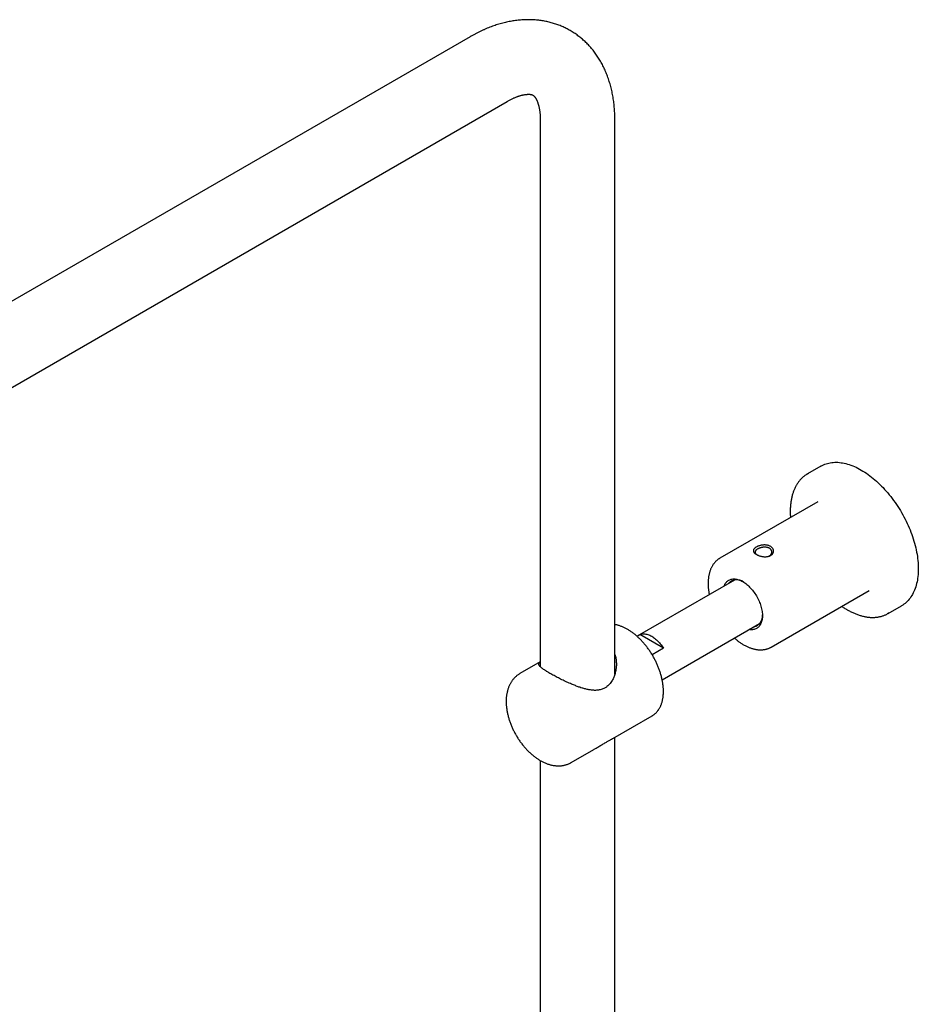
# Model space of a CAD drawing. Header units: millimetres. Extents: x 8 to 1655, y 12 to 2550.
# Tile 5 of 10: x 1324 to 1538, y 983 to 1218. Entities that reach past the tile are written whole.
import ezdxf

# ---------------------------------------------------------------- set-up
doc = ezdxf.new("R2010")
doc.units = ezdxf.units.MM

msp = doc.modelspace()

# ---------------------------------------------------------------- linework, layer by layer
at = {"color": 7, "linetype": 'Continuous', "lineweight": 30}
for p, q in [((1431.44, 1213.9), (1226.38, 1095.52)), ((1235.28, 1080.1), (1440.34, 1198.48)), ((1448.21, 1193.94), (1448.21, 1063.55)), ((1466.01, 1061.78), (1466.01, 1193.94)), ((1515.15, 1111.44), (1511.97, 1109.6)), ((1514.41, 1102.93), (1491.07, 1089.46)), ((1494.52, 1084.23), (1471.28, 1070.82)), ((1503.32, 1068.24), (1526.66, 1081.71)), ((1531.22, 1076.26), (1534.4, 1078.1)), ((1477.28, 1060.42), (1500.52, 1073.84)), ((1471.29, 1070.81), (1471.98, 1071.2)), ((1477.59, 1067.96), (1471.98, 1071.2)), ((1477.59, 1067.96), (1474.89, 1066.41)), ((1448.21, 1064.71), (1443.33, 1061.9)), ((1465.52, 1046.42), (1474.9, 1051.83)), ((1474.89, 1051.83), (1474.9, 1051.83)), ((1466.01, 320.74), (1466.01, 1046.7)), ((1455.58, 1040.68), (1460.94, 1043.77)), ((1448.21, 1041.16), (1448.21, 321.4))]:
    msp.add_line(p, q, dxfattribs=at)
at = {"color": 7, "linetype": 'Continuous', "lineweight": 30, "flags": 128}
for points in [[(1515.15, 1111.44), (1515.45, 1111.6), (1515.75, 1111.75), (1516.06, 1111.88), (1516.38, 1111.99), (1516.71, 1112.09), (1517.04, 1112.17), (1517.39, 1112.24), (1517.73, 1112.29), (1518.09, 1112.32), (1518.45, 1112.34), (1518.82, 1112.34), (1519.19, 1112.33), (1519.57, 1112.3), (1519.95, 1112.25), (1520.34, 1112.19), (1520.73, 1112.11), (1521.12, 1112.02), (1521.52, 1111.91), (1521.92, 1111.79), (1522.32, 1111.65), (1522.73, 1111.49), (1523.14, 1111.32), (1523.54, 1111.14), (1523.95, 1110.93), (1524.36, 1110.72), (1524.78, 1110.49)], [(1511.74, 1109.47), (1511.97, 1109.6), (1512.19, 1109.72)], [(1524.78, 1110.49), (1525.19, 1110.24), (1525.6, 1109.99), (1526.01, 1109.71), (1526.42, 1109.43), (1526.82, 1109.13), (1527.23, 1108.81), (1527.63, 1108.49), (1528.03, 1108.15), (1528.43, 1107.8), (1528.83, 1107.44), (1529.22, 1107.07), (1529.6, 1106.68), (1529.98, 1106.29), (1530.36, 1105.88), (1530.73, 1105.46), (1531.1, 1105.04), (1531.46, 1104.6), (1531.82, 1104.16), (1532.17, 1103.7), (1532.51, 1103.24), (1532.84, 1102.77), (1533.17, 1102.3), (1533.49, 1101.81), (1533.8, 1101.32), (1534.11, 1100.83), (1534.4, 1100.33), (1534.69, 1099.82), (1534.96, 1099.31), (1535.23, 1098.8), (1535.49, 1098.28), (1535.74, 1097.76), (1535.98, 1097.23), (1536.21, 1096.71), (1536.42, 1096.18), (1536.63, 1095.65), (1536.83, 1095.12), (1537.01, 1094.59), (1537.19, 1094.06), (1537.35, 1093.53), (1537.5, 1093), (1537.64, 1092.47), (1537.77, 1091.94), (1537.89, 1091.42), (1537.99, 1090.9), (1538.08, 1090.39), (1538.16, 1089.87), (1538.23, 1089.37), (1538.29, 1088.86), (1538.33, 1088.37), (1538.36, 1087.88), (1538.38, 1087.39), (1538.39, 1086.91), (1538.38, 1086.44), (1538.36, 1085.98), (1538.33, 1085.52), (1538.29, 1085.08), (1538.23, 1084.64), (1538.16, 1084.21), (1538.08, 1083.79), (1537.99, 1083.38), (1537.89, 1082.98), (1537.77, 1082.59), (1537.64, 1082.21), (1537.5, 1081.85), (1537.35, 1081.5), (1537.19, 1081.15), (1537.01, 1080.82), (1536.83, 1080.51), (1536.63, 1080.2), (1536.42, 1079.91), (1536.21, 1079.64), (1535.98, 1079.37), (1535.74, 1079.13), (1535.49, 1078.89), (1535.23, 1078.67), (1534.96, 1078.47), (1534.69, 1078.27), (1534.4, 1078.1), (1534.4, 1078.1)], [(1492.06, 1082.81), (1492.14, 1083), (1492.23, 1083.2), (1492.34, 1083.39), (1492.46, 1083.56), (1492.59, 1083.73), (1492.73, 1083.87), (1492.88, 1084), (1493.04, 1084.12), (1493.21, 1084.23), (1493.39, 1084.31), (1493.57, 1084.38), (1493.77, 1084.44), (1493.97, 1084.48), (1494.18, 1084.5), (1494.39, 1084.51), (1494.61, 1084.5), (1494.83, 1084.48), (1495.06, 1084.44), (1495.29, 1084.38), (1495.53, 1084.31), (1495.77, 1084.23), (1496.01, 1084.12), (1496.25, 1084), (1496.49, 1083.87)], [(1496.49, 1083.87), (1496.73, 1083.73), (1496.98, 1083.56), (1497.22, 1083.39), (1497.45, 1083.2), (1497.69, 1083), (1497.92, 1082.79), (1498.15, 1082.57), (1498.37, 1082.33), (1498.59, 1082.09), (1498.81, 1081.83), (1499.02, 1081.57), (1499.22, 1081.29), (1499.41, 1081.02), (1499.6, 1080.73), (1499.77, 1080.44), (1499.94, 1080.14), (1500.1, 1079.84), (1500.25, 1079.53), (1500.39, 1079.22), (1500.52, 1078.91), (1500.64, 1078.6), (1500.75, 1078.29), (1500.85, 1077.97), (1500.93, 1077.66), (1501.01, 1077.35), (1501.07, 1077.05), (1501.12, 1076.75), (1501.15, 1076.45), (1501.18, 1076.15), (1501.19, 1075.87), (1501.19, 1075.59), (1501.18, 1075.32), (1501.15, 1075.05), (1501.12, 1074.8), (1501.07, 1074.55), (1501.01, 1074.32), (1500.93, 1074.09), (1500.85, 1073.88), (1500.75, 1073.68), (1500.64, 1073.49), (1500.52, 1073.32), (1500.39, 1073.16), (1500.25, 1073.01), (1500.1, 1072.88), (1499.94, 1072.76), (1499.77, 1072.66), (1499.6, 1072.57), (1499.41, 1072.5), (1499.22, 1072.44), (1499.02, 1072.4), (1498.81, 1072.38), (1498.59, 1072.37), (1498.37, 1072.38), (1498.15, 1072.4), (1498.06, 1072.42)], [(1531.45, 1076.4), (1531.22, 1076.26), (1530.99, 1076.13)], [(1471.98, 1071.2), (1472.16, 1071.27), (1472.35, 1071.33), (1472.54, 1071.36), (1472.75, 1071.38), (1472.96, 1071.39), (1473.17, 1071.37), (1473.39, 1071.34), (1473.62, 1071.29), (1473.85, 1071.23), (1474.08, 1071.15), (1474.31, 1071.05), (1474.55, 1070.94), (1474.78, 1070.81), (1475.02, 1070.67), (1475.25, 1070.51), (1475.49, 1070.33), (1475.72, 1070.15), (1475.95, 1069.95), (1476.17, 1069.74), (1476.39, 1069.51), (1476.61, 1069.28), (1476.82, 1069.03), (1477.02, 1068.78), (1477.22, 1068.52), (1477.41, 1068.24), (1477.59, 1067.96)]]:
    msp.add_lwpolyline(points, dxfattribs=at)
at = {"color": 7, "linetype": 'Continuous', "lineweight": 30}
for centre, radius, start, end in [((1495.1, 1081.63), 2.65, 53.5219, 136.6211), ((1498.49, 1075.69), 2.72, 284.5771, 5.2691)]:
    msp.add_arc(centre, radius, start, end, dxfattribs=at)
for points, knots in [([(1466.01, 1193.94), (1466.01, 1194.07), (1466, 1194.43), (1465.99, 1195.03), (1465.96, 1195.73), (1465.92, 1196.42), (1465.87, 1197.1), (1465.8, 1197.79), (1465.72, 1198.46), (1465.62, 1199.13), (1465.51, 1199.79), (1465.39, 1200.44), (1465.25, 1201.08), (1465.1, 1201.72), (1464.93, 1202.35), (1464.76, 1202.96), (1464.56, 1203.57), (1464.36, 1204.17), (1464.14, 1204.76), (1463.91, 1205.33), (1463.67, 1205.9), (1463.42, 1206.45), (1463.15, 1206.99), (1462.87, 1207.53), (1462.58, 1208.05), (1462.28, 1208.55), (1461.97, 1209.05), (1461.64, 1209.53), (1461.31, 1210), (1460.96, 1210.46), (1460.61, 1210.91), (1460.24, 1211.34), (1459.86, 1211.76), (1459.48, 1212.16), (1459.08, 1212.56), (1458.68, 1212.94), (1458.26, 1213.31), (1457.84, 1213.66), (1457.41, 1214), (1456.97, 1214.33), (1456.52, 1214.65), (1456.07, 1214.95), (1455.6, 1215.23), (1455.13, 1215.51), (1454.65, 1215.77), (1454.16, 1216.01), (1453.67, 1216.24), (1453.17, 1216.46), (1452.66, 1216.66), (1452.15, 1216.85), (1451.63, 1217.03), (1451.1, 1217.19), (1450.57, 1217.33), (1450.03, 1217.47), (1449.49, 1217.58), (1448.94, 1217.68), (1448.39, 1217.77), (1447.83, 1217.84), (1447.26, 1217.9), (1446.7, 1217.94), (1446.12, 1217.97), (1445.54, 1217.98), (1444.96, 1217.98), (1444.38, 1217.96), (1443.79, 1217.93), (1443.19, 1217.88), (1442.59, 1217.81), (1441.99, 1217.73), (1441.39, 1217.63), (1440.78, 1217.52), (1440.17, 1217.39), (1439.56, 1217.25), (1438.95, 1217.09), (1438.33, 1216.91), (1437.71, 1216.72), (1437.1, 1216.51), (1436.48, 1216.29), (1435.86, 1216.05), (1435.24, 1215.8), (1434.62, 1215.53), (1434.01, 1215.25), (1433.39, 1214.95), (1432.78, 1214.63), (1432.18, 1214.31), (1431.73, 1214.06), (1431.49, 1213.93), (1431.44, 1213.9)], [0, 0, 0, 0, 0.007219, 0.020336, 0.033455, 0.046563, 0.059656, 0.072728, 0.085775, 0.098792, 0.111773, 0.124713, 0.137607, 0.15045, 0.163237, 0.175962, 0.188623, 0.201215, 0.213735, 0.226181, 0.23855, 0.250842, 0.263055, 0.275189, 0.287245, 0.299225, 0.311128, 0.322958, 0.334717, 0.346408, 0.358033, 0.369597, 0.381103, 0.392555, 0.403957, 0.415313, 0.426627, 0.437905, 0.44915, 0.460367, 0.471561, 0.482736, 0.493897, 0.505049, 0.516197, 0.527343, 0.538492, 0.54965, 0.56082, 0.572007, 0.583217, 0.594453, 0.605721, 0.617024, 0.628367, 0.639754, 0.65119, 0.662679, 0.674223, 0.685828, 0.697496, 0.70923, 0.721033, 0.732907, 0.744854, 0.756876, 0.768973, 0.781147, 0.793396, 0.80572, 0.818118, 0.830587, 0.843126, 0.855731, 0.868399, 0.881125, 0.893906, 0.906737, 0.919612, 0.932528, 0.945479, 0.958459, 0.971465, 0.984492, 0.996895, 1, 1, 1, 1]), ([(1440.34, 1198.48), (1440.4, 1198.52), (1440.57, 1198.61), (1440.84, 1198.76), (1441.16, 1198.93), (1441.48, 1199.09), (1441.78, 1199.23), (1442.08, 1199.36), (1442.37, 1199.49), (1442.66, 1199.6), (1442.93, 1199.7), (1443.2, 1199.78), (1443.45, 1199.86), (1443.7, 1199.93), (1443.93, 1199.99), (1444.16, 1200.04), (1444.38, 1200.08), (1444.58, 1200.12), (1444.78, 1200.14), (1444.96, 1200.16), (1445.13, 1200.17), (1445.29, 1200.18), (1445.44, 1200.18), (1445.58, 1200.18), (1445.71, 1200.17), (1445.83, 1200.15), (1445.94, 1200.14), (1446.04, 1200.12), (1446.13, 1200.09), (1446.21, 1200.07), (1446.29, 1200.04), (1446.36, 1200.01), (1446.44, 1199.97), (1446.52, 1199.92), (1446.59, 1199.86), (1446.66, 1199.81), (1446.72, 1199.75), (1446.79, 1199.68), (1446.86, 1199.6), (1446.93, 1199.51), (1447, 1199.4), (1447.08, 1199.28), (1447.16, 1199.15), (1447.24, 1199.01), (1447.32, 1198.86), (1447.39, 1198.69), (1447.47, 1198.51), (1447.55, 1198.32), (1447.62, 1198.11), (1447.69, 1197.89), (1447.76, 1197.66), (1447.82, 1197.42), (1447.89, 1197.16), (1447.94, 1196.89), (1448, 1196.61), (1448.04, 1196.31), (1448.09, 1196), (1448.12, 1195.68), (1448.15, 1195.35), (1448.18, 1195), (1448.19, 1194.65), (1448.2, 1194.29), (1448.21, 1194.05), (1448.21, 1193.94)], [0, 0, 0, 0, 0.007669, 0.022188, 0.036675, 0.051129, 0.065556, 0.079959, 0.094343, 0.108715, 0.123082, 0.137451, 0.151829, 0.166229, 0.180661, 0.195142, 0.209689, 0.22432, 0.23906, 0.253936, 0.268979, 0.284227, 0.299726, 0.315533, 0.331714, 0.348358, 0.365575, 0.383517, 0.402391, 0.422507, 0.444353, 0.468791, 0.497597, 0.535074, 0.559852, 0.58188, 0.601893, 0.620487, 0.638038, 0.656592, 0.674229, 0.691152, 0.707523, 0.723461, 0.739054, 0.754369, 0.769462, 0.784376, 0.799146, 0.813803, 0.828372, 0.842875, 0.857328, 0.871748, 0.886148, 0.900538, 0.914929, 0.929325, 0.943734, 0.958162, 0.972615, 0.987096, 1, 1, 1, 1]), ([(1511.73, 1109.46), (1511.69, 1109.43), (1511.55, 1109.35), (1511.33, 1109.19), (1511.07, 1108.99), (1510.82, 1108.77), (1510.58, 1108.55), (1510.35, 1108.31), (1510.12, 1108.06), (1509.91, 1107.79), (1509.71, 1107.51), (1509.51, 1107.22), (1509.33, 1106.92), (1509.15, 1106.61), (1508.99, 1106.29), (1508.83, 1105.95), (1508.69, 1105.61), (1508.56, 1105.25), (1508.44, 1104.88), (1508.33, 1104.51), (1508.23, 1104.12), (1508.14, 1103.73), (1508.06, 1103.32), (1507.99, 1102.91), (1507.94, 1102.49), (1507.9, 1102.06), (1507.86, 1101.62), (1507.84, 1101.18), (1507.83, 1100.73), (1507.84, 1100.28), (1507.85, 1099.81), (1507.87, 1099.44), (1507.89, 1099.23), (1507.89, 1099.17)], [0, 0, 0, 0, 0.015647, 0.048566, 0.081499, 0.114455, 0.147446, 0.180481, 0.213568, 0.246713, 0.27992, 0.313191, 0.346526, 0.379926, 0.413386, 0.446904, 0.480476, 0.514096, 0.547759, 0.58146, 0.615192, 0.648952, 0.682734, 0.716533, 0.750346, 0.784169, 0.817999, 0.851833, 0.885668, 0.919503, 0.953336, 0.987166, 1, 1, 1, 1]), ([(1502.97, 1090), (1502.9, 1089.98), (1502.78, 1089.93), (1502.57, 1089.87), (1502.35, 1089.83), (1502.1, 1089.8), (1501.82, 1089.79), (1501.5, 1089.81), (1501.19, 1089.85), (1500.88, 1089.91), (1500.58, 1089.99), (1500.3, 1090.08), (1500.04, 1090.19), (1499.79, 1090.32), (1499.58, 1090.45), (1499.4, 1090.59), (1499.25, 1090.73), (1499.14, 1090.88), (1499.07, 1091.04), (1499.03, 1091.19), (1499.04, 1091.33), (1499.08, 1091.46), (1499.13, 1091.58), (1499.21, 1091.69), (1499.31, 1091.8), (1499.43, 1091.91), (1499.58, 1092.01), (1499.74, 1092.11), (1499.92, 1092.21), (1500.11, 1092.29), (1500.32, 1092.37), (1500.53, 1092.44), (1500.78, 1092.5), (1501.07, 1092.55), (1501.38, 1092.59), (1501.7, 1092.61), (1502, 1092.59), (1502.3, 1092.56), (1502.58, 1092.49), (1502.85, 1092.4), (1503.09, 1092.29), (1503.3, 1092.15), (1503.48, 1092), (1503.63, 1091.82), (1503.74, 1091.63), (1503.82, 1091.43), (1503.85, 1091.22), (1503.84, 1091.03), (1503.81, 1090.86), (1503.75, 1090.71), (1503.67, 1090.57), (1503.57, 1090.43), (1503.45, 1090.31), (1503.31, 1090.19), (1503.15, 1090.09), (1503.03, 1090.03), (1502.97, 1090)], [0, 0, 0, 0, 0.015519, 0.031292, 0.046886, 0.062548, 0.083503, 0.104233, 0.125102, 0.145897, 0.166628, 0.18763, 0.208525, 0.229246, 0.250125, 0.270888, 0.291758, 0.312603, 0.333382, 0.354343, 0.375057, 0.39058, 0.406287, 0.421904, 0.437478, 0.453172, 0.468774, 0.484556, 0.500179, 0.515703, 0.531489, 0.547094, 0.562742, 0.583598, 0.604444, 0.625246, 0.64604, 0.666753, 0.687719, 0.708608, 0.729312, 0.750164, 0.77093, 0.791632, 0.812605, 0.833377, 0.854286, 0.875021, 0.890549, 0.906205, 0.921843, 0.9374, 0.953052, 0.968663, 0.984416, 1, 1, 1, 1]), ([(1500.2, 1091.71), (1500.12, 1091.68), (1499.97, 1091.6), (1499.82, 1091.5), (1499.72, 1091.41), (1499.66, 1091.35), (1499.6, 1091.29), (1499.55, 1091.22), (1499.5, 1091.14), (1499.46, 1091.05), (1499.44, 1090.97), (1499.44, 1090.91), (1499.44, 1090.88), (1499.44, 1090.84), (1499.45, 1090.81), (1499.46, 1090.77), (1499.47, 1090.74), (1499.49, 1090.7), (1499.51, 1090.66), (1499.54, 1090.61), (1499.57, 1090.55), (1499.62, 1090.5), (1499.7, 1090.42), (1499.79, 1090.34), (1499.87, 1090.28), (1499.9, 1090.27)], [0, 0, 0, 0, 0.089997, 0.187255, 0.228256, 0.270445, 0.313827, 0.358409, 0.404194, 0.471315, 0.538477, 0.560884, 0.583295, 0.605712, 0.628133, 0.65056, 0.672993, 0.699168, 0.728458, 0.760866, 0.796394, 0.835043, 0.876815, 0.962604, 1, 1, 1, 1]), ([(1502.68, 1089.91), (1502.7, 1089.91), (1502.74, 1089.93), (1502.8, 1089.96), (1502.88, 1090.01), (1502.98, 1090.07), (1503.08, 1090.15), (1503.18, 1090.25), (1503.28, 1090.37), (1503.35, 1090.49), (1503.39, 1090.59), (1503.41, 1090.67), (1503.43, 1090.75), (1503.44, 1090.84), (1503.44, 1090.96), (1503.43, 1091.08), (1503.39, 1091.21), (1503.33, 1091.34), (1503.26, 1091.46), (1503.19, 1091.55), (1503.14, 1091.6), (1503.09, 1091.65), (1503.03, 1091.7), (1502.96, 1091.75), (1502.86, 1091.82), (1502.72, 1091.89), (1502.55, 1091.96), (1502.38, 1092.01), (1502.21, 1092.04), (1502.03, 1092.06), (1501.81, 1092.08), (1501.58, 1092.07), (1501.39, 1092.06), (1501.24, 1092.04), (1501.12, 1092.02), (1501.01, 1092), (1500.86, 1091.96), (1500.68, 1091.91), (1500.49, 1091.84), (1500.33, 1091.78), (1500.24, 1091.73), (1500.2, 1091.71)], [0, 0, 0, 0, 0.009889, 0.024475, 0.039909, 0.063823, 0.089578, 0.117183, 0.154294, 0.194315, 0.211151, 0.228455, 0.247826, 0.271821, 0.294594, 0.329824, 0.361663, 0.390112, 0.426417, 0.455098, 0.464438, 0.47427, 0.493048, 0.512266, 0.531932, 0.565703, 0.60075, 0.632498, 0.65906, 0.690143, 0.725748, 0.765876, 0.799909, 0.819159, 0.837646, 0.85537, 0.872331, 0.911377, 0.945666, 0.975204, 1, 1, 1, 1]), ([(1491.08, 1089.46), (1491.05, 1089.44), (1490.94, 1089.38), (1490.76, 1089.26), (1490.54, 1089.1), (1490.33, 1088.93), (1490.12, 1088.74), (1489.93, 1088.54), (1489.74, 1088.33), (1489.57, 1088.11), (1489.4, 1087.87), (1489.25, 1087.62), (1489.1, 1087.36), (1488.97, 1087.09), (1488.84, 1086.81), (1488.73, 1086.51), (1488.63, 1086.21), (1488.54, 1085.9), (1488.46, 1085.57), (1488.39, 1085.24), (1488.34, 1084.9), (1488.3, 1084.55), (1488.27, 1084.2), (1488.25, 1083.83), (1488.24, 1083.47), (1488.25, 1083.09), (1488.26, 1082.71), (1488.29, 1082.33), (1488.33, 1081.94), (1488.39, 1081.55), (1488.45, 1081.16), (1488.5, 1080.9), (1488.52, 1080.77)], [0, 0, 0, 0, 0.011484, 0.043953, 0.076422, 0.108931, 0.141518, 0.174217, 0.207062, 0.240077, 0.273283, 0.306694, 0.340317, 0.374151, 0.408189, 0.44242, 0.476826, 0.511388, 0.546084, 0.580891, 0.615787, 0.650752, 0.685766, 0.720814, 0.75588, 0.790954, 0.826022, 0.861079, 0.896119, 0.931138, 0.966135, 1, 1, 1, 1]), ([(1520.14, 1077.95), (1520.19, 1077.92), (1520.37, 1077.79), (1520.68, 1077.59), (1521.03, 1077.37), (1521.25, 1077.24), (1521.34, 1077.19)], [0, 0, 0, 0, 0.120937, 0.446774, 0.772669, 1, 1, 1, 1]), ([(1521.34, 1077.19), (1521.41, 1077.15), (1521.61, 1077.04), (1521.95, 1076.86), (1522.34, 1076.66), (1522.73, 1076.47), (1523.13, 1076.29), (1523.52, 1076.13), (1523.91, 1075.99), (1524.3, 1075.86), (1524.68, 1075.74), (1525.07, 1075.63), (1525.45, 1075.54), (1525.83, 1075.47), (1526.2, 1075.41), (1526.58, 1075.36), (1526.94, 1075.33), (1527.31, 1075.32), (1527.67, 1075.32), (1528.02, 1075.33), (1528.37, 1075.36), (1528.71, 1075.4), (1529.04, 1075.46), (1529.37, 1075.53), (1529.7, 1075.61), (1530.01, 1075.71), (1530.32, 1075.83), (1530.62, 1075.96), (1530.84, 1076.06), (1530.95, 1076.12), (1530.97, 1076.13)], [0, 0, 0, 0, 0.019923, 0.057689, 0.095462, 0.133235, 0.171006, 0.208774, 0.246533, 0.284282, 0.322015, 0.359728, 0.397416, 0.435073, 0.472692, 0.510269, 0.547795, 0.585266, 0.622675, 0.660018, 0.697291, 0.73449, 0.771615, 0.808666, 0.845647, 0.882562, 0.919419, 0.956227, 0.992996, 1, 1, 1, 1]), ([(1474.89, 1051.83), (1474.93, 1051.85), (1475.05, 1051.92), (1475.23, 1052.04), (1475.44, 1052.2), (1475.65, 1052.37), (1475.84, 1052.55), (1476.02, 1052.75), (1476.2, 1052.96), (1476.37, 1053.18), (1476.52, 1053.42), (1476.67, 1053.66), (1476.81, 1053.92), (1476.93, 1054.19), (1477.05, 1054.47), (1477.15, 1054.76), (1477.25, 1055.06), (1477.33, 1055.37), (1477.4, 1055.69), (1477.46, 1056.01), (1477.51, 1056.35), (1477.54, 1056.69), (1477.57, 1057.05), (1477.58, 1057.4), (1477.58, 1057.77), (1477.57, 1058.14), (1477.55, 1058.51), (1477.52, 1058.89), (1477.48, 1059.28), (1477.42, 1059.66), (1477.35, 1060.06), (1477.28, 1060.45), (1477.19, 1060.85), (1477.09, 1061.25), (1476.98, 1061.65), (1476.86, 1062.05), (1476.73, 1062.45), (1476.59, 1062.85), (1476.44, 1063.25), (1476.28, 1063.65), (1476.11, 1064.05), (1475.93, 1064.45), (1475.75, 1064.84), (1475.55, 1065.23), (1475.34, 1065.62), (1475.13, 1066), (1474.91, 1066.38), (1474.68, 1066.75), (1474.44, 1067.12), (1474.2, 1067.48), (1473.95, 1067.84), (1473.69, 1068.19), (1473.43, 1068.53), (1473.16, 1068.86), (1472.88, 1069.19), (1472.6, 1069.51), (1472.32, 1069.82), (1472.03, 1070.11), (1471.73, 1070.4), (1471.43, 1070.68), (1471.13, 1070.95), (1470.83, 1071.21), (1470.52, 1071.46), (1470.21, 1071.69), (1469.9, 1071.91), (1469.58, 1072.13), (1469.27, 1072.32), (1468.95, 1072.51), (1468.63, 1072.68), (1468.32, 1072.84), (1468, 1072.99), (1467.68, 1073.12), (1467.37, 1073.24), (1467.06, 1073.35), (1466.74, 1073.44), (1466.44, 1073.51), (1466.19, 1073.56), (1466.05, 1073.58), (1466.01, 1073.59)], [0, 0, 0, 0, 0.006733, 0.019625, 0.032518, 0.045423, 0.058351, 0.071309, 0.084305, 0.097343, 0.110428, 0.12356, 0.13674, 0.149964, 0.16323, 0.176534, 0.189871, 0.203236, 0.216624, 0.23003, 0.24345, 0.25688, 0.270317, 0.283758, 0.2972, 0.310642, 0.324081, 0.337517, 0.350949, 0.364377, 0.3778, 0.391218, 0.404632, 0.41804, 0.431445, 0.444844, 0.45824, 0.471632, 0.485021, 0.498407, 0.51179, 0.525171, 0.53855, 0.551927, 0.565304, 0.57868, 0.592056, 0.605432, 0.618809, 0.632186, 0.645565, 0.658946, 0.672329, 0.685715, 0.699104, 0.712496, 0.725892, 0.739293, 0.752698, 0.766108, 0.779523, 0.792943, 0.80637, 0.819801, 0.833239, 0.846681, 0.860129, 0.873581, 0.887036, 0.900494, 0.913953, 0.927409, 0.94086, 0.954304, 0.967736, 0.981153, 0.994548, 1, 1, 1, 1]), ([(1494.52, 1070.38), (1494.57, 1070.33), (1494.72, 1070.2), (1494.98, 1069.99), (1495.29, 1069.74), (1495.6, 1069.51), (1495.92, 1069.29), (1496.24, 1069.08), (1496.56, 1068.88), (1496.88, 1068.69), (1497.21, 1068.52), (1497.53, 1068.36), (1497.85, 1068.22), (1498.18, 1068.09), (1498.5, 1067.97), (1498.83, 1067.87), (1499.15, 1067.78), (1499.47, 1067.71), (1499.78, 1067.65), (1500.09, 1067.61), (1500.4, 1067.59), (1500.71, 1067.58), (1501.01, 1067.58), (1501.3, 1067.6), (1501.59, 1067.64), (1501.87, 1067.69), (1502.15, 1067.75), (1502.42, 1067.83), (1502.68, 1067.93), (1502.93, 1068.04), (1503.15, 1068.14), (1503.28, 1068.22), (1503.33, 1068.24)], [0, 0, 0, 0, 0.016671, 0.051657, 0.086671, 0.121715, 0.156787, 0.191885, 0.227007, 0.262148, 0.297303, 0.332463, 0.367615, 0.402746, 0.43784, 0.472878, 0.50784, 0.542703, 0.577443, 0.612036, 0.646459, 0.680692, 0.714718, 0.748527, 0.782113, 0.81548, 0.848639, 0.881605, 0.914404, 0.947065, 0.979622, 1, 1, 1, 1]), ([(1463.84, 1058.6), (1463.73, 1058.54), (1463.51, 1058.4), (1463.14, 1058.23), (1462.74, 1058.09), (1462.29, 1057.99), (1461.82, 1057.92), (1461.38, 1057.9), (1460.96, 1057.91), (1460.58, 1057.94), (1460.19, 1057.99), (1459.79, 1058.05), (1459.39, 1058.14), (1458.98, 1058.23), (1458.57, 1058.34), (1458.13, 1058.47), (1457.68, 1058.62), (1457.22, 1058.78), (1456.79, 1058.94), (1456.36, 1059.11), (1455.89, 1059.3), (1455.38, 1059.51), (1454.81, 1059.76), (1454.22, 1060.03), (1453.64, 1060.31), (1453.07, 1060.59), (1452.52, 1060.87), (1451.99, 1061.15), (1451.47, 1061.42), (1450.98, 1061.7), (1450.5, 1061.97), (1450.08, 1062.21), (1449.72, 1062.43), (1449.43, 1062.62), (1449.13, 1062.82), (1448.84, 1063.02), (1448.55, 1063.24), (1448.32, 1063.44), (1448.15, 1063.6), (1448.04, 1063.73), (1447.97, 1063.83), (1447.92, 1063.92), (1447.88, 1064.01), (1447.86, 1064.1), (1447.85, 1064.19), (1447.87, 1064.27), (1447.9, 1064.37), (1447.98, 1064.48), (1448.08, 1064.59), (1448.17, 1064.65), (1448.21, 1064.68)], [0, 0, 0, 0, 0.018024, 0.036155, 0.05769, 0.079388, 0.101312, 0.123365, 0.140456, 0.157658, 0.174901, 0.192359, 0.20985, 0.227548, 0.245278, 0.2631, 0.28476, 0.30289, 0.321054, 0.339361, 0.357705, 0.379827, 0.404678, 0.429643, 0.454799, 0.480098, 0.504275, 0.528603, 0.553175, 0.577924, 0.603258, 0.628795, 0.649497, 0.670305, 0.687803, 0.714759, 0.741916, 0.76936, 0.796979, 0.813453, 0.830011, 0.846599, 0.863357, 0.880143, 0.897097, 0.914079, 0.931138, 0.959276, 0.983574, 1, 1, 1, 1]), ([(1466.01, 1066.45), (1466.03, 1066.36), (1466.11, 1066.13), (1466.2, 1065.75), (1466.28, 1065.31), (1466.33, 1064.87), (1466.35, 1064.44), (1466.36, 1064.02), (1466.34, 1063.51), (1466.28, 1062.95), (1466.17, 1062.38), (1466.05, 1061.9), (1465.91, 1061.45), (1465.74, 1061.02), (1465.56, 1060.62), (1465.33, 1060.2), (1465.06, 1059.78), (1464.76, 1059.4), (1464.44, 1059.08), (1464.14, 1058.82), (1463.93, 1058.67), (1463.84, 1058.6)], [0, 0, 0, 0, 0.031985, 0.086904, 0.137637, 0.18862, 0.239727, 0.286089, 0.332536, 0.415812, 0.475307, 0.530205, 0.585256, 0.635783, 0.686456, 0.737425, 0.797998, 0.858974, 0.908403, 0.958128, 1, 1, 1, 1]), ([(1443.33, 1061.9), (1443.27, 1061.86), (1443.11, 1061.77), (1442.89, 1061.62), (1442.64, 1061.44), (1442.41, 1061.24), (1442.19, 1061.04), (1441.98, 1060.82), (1441.77, 1060.59), (1441.58, 1060.35), (1441.4, 1060.1), (1441.23, 1059.84), (1441.06, 1059.56), (1440.91, 1059.27), (1440.77, 1058.98), (1440.65, 1058.67), (1440.53, 1058.35), (1440.43, 1058.02), (1440.34, 1057.68), (1440.26, 1057.34), (1440.19, 1056.98), (1440.14, 1056.62), (1440.1, 1056.24), (1440.07, 1055.87), (1440.06, 1055.48), (1440.06, 1055.09), (1440.07, 1054.7), (1440.1, 1054.3), (1440.13, 1053.9), (1440.18, 1053.5), (1440.25, 1053.09), (1440.32, 1052.69), (1440.41, 1052.28), (1440.5, 1051.87), (1440.61, 1051.46), (1440.73, 1051.05), (1440.86, 1050.65), (1441, 1050.24), (1441.16, 1049.84), (1441.32, 1049.43), (1441.49, 1049.03), (1441.67, 1048.64), (1441.86, 1048.24), (1442.06, 1047.85), (1442.27, 1047.47), (1442.49, 1047.09), (1442.72, 1046.71), (1442.95, 1046.34), (1443.19, 1045.98), (1443.44, 1045.62), (1443.7, 1045.27), (1443.97, 1044.93), (1444.24, 1044.59), (1444.52, 1044.27), (1444.8, 1043.95), (1445.09, 1043.64), (1445.39, 1043.33), (1445.7, 1043.04), (1446, 1042.76), (1446.32, 1042.49), (1446.64, 1042.23), (1446.96, 1041.98), (1447.29, 1041.74), (1447.62, 1041.52), (1447.96, 1041.3), (1448.3, 1041.1), (1448.64, 1040.92), (1448.99, 1040.75), (1449.33, 1040.59), (1449.68, 1040.45), (1450.03, 1040.32), (1450.38, 1040.21), (1450.73, 1040.12), (1451.07, 1040.04), (1451.42, 1039.97), (1451.76, 1039.93), (1452.1, 1039.9), (1452.43, 1039.89), (1452.76, 1039.89), (1453.08, 1039.91), (1453.4, 1039.94), (1453.71, 1039.99), (1454.02, 1040.06), (1454.32, 1040.14), (1454.61, 1040.23), (1454.9, 1040.34), (1455.17, 1040.46), (1455.4, 1040.58), (1455.53, 1040.65), (1455.58, 1040.68)], [0, 0, 0, 0, 0.007761, 0.018171, 0.028582, 0.03901, 0.049467, 0.059969, 0.070529, 0.081161, 0.091875, 0.102684, 0.113596, 0.124619, 0.135759, 0.147018, 0.158396, 0.169889, 0.181494, 0.1932, 0.204997, 0.216873, 0.228815, 0.240808, 0.25284, 0.264899, 0.276973, 0.289053, 0.30113, 0.313197, 0.325251, 0.337289, 0.349309, 0.36131, 0.373291, 0.385255, 0.3972, 0.409128, 0.421041, 0.43294, 0.444828, 0.456706, 0.468575, 0.480439, 0.4923, 0.504159, 0.516018, 0.52788, 0.539746, 0.551619, 0.563501, 0.575393, 0.587299, 0.59922, 0.611158, 0.623115, 0.635092, 0.647092, 0.659115, 0.671162, 0.683233, 0.695328, 0.707445, 0.719582, 0.731736, 0.743901, 0.756069, 0.768231, 0.780374, 0.792487, 0.804555, 0.816565, 0.828499, 0.840345, 0.85209, 0.863721, 0.875233, 0.886618, 0.897877, 0.909011, 0.920023, 0.930922, 0.941716, 0.952416, 0.963033, 0.973581, 0.984074, 0.994525, 1, 1, 1, 1]), ([(1460.94, 1043.77), (1461.02, 1043.82), (1461.23, 1043.94), (1461.57, 1044.14), (1461.97, 1044.38), (1462.39, 1044.63), (1462.81, 1044.88), (1463.23, 1045.13), (1463.62, 1045.36), (1463.99, 1045.57), (1464.33, 1045.76), (1464.65, 1045.94), (1464.94, 1046.1), (1465.18, 1046.23), (1465.38, 1046.34), (1465.48, 1046.39), (1465.52, 1046.42)], [0, 0, 0, 0, 0.042498, 0.1096, 0.177088, 0.255435, 0.334252, 0.413878, 0.494114, 0.572243, 0.650964, 0.730542, 0.810648, 0.885734, 0.948747, 1, 1, 1, 1])]:
    msp.add_open_spline(points, degree=3, knots=knots, dxfattribs=at)

doc.saveas('drawing.dxf')
